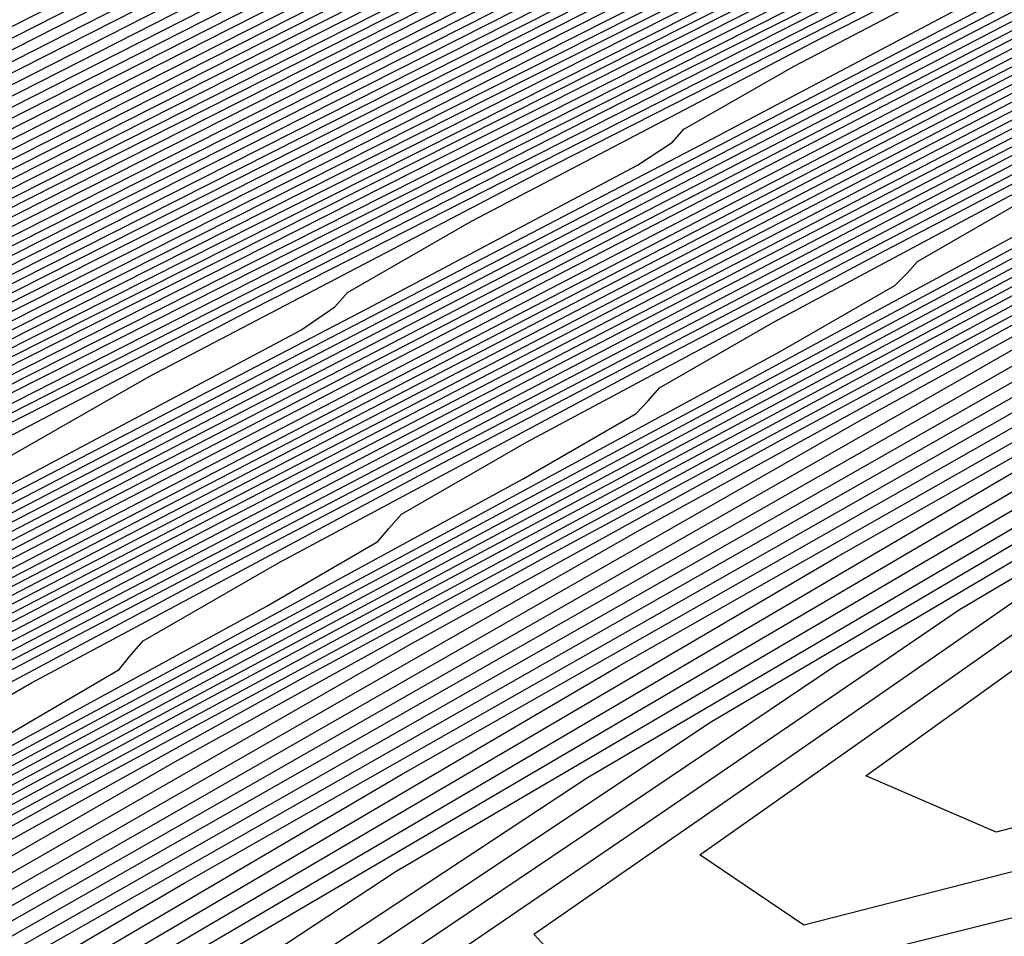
# Model space of a CAD drawing. Extents: x 3249832 to 3255657, y 13789405 to 13793316.
# Tile 151 of 256: x 3255351.26 to 3255354.12, y 13790176 to 13790178.66. Entities that reach past the tile are written whole.
import ezdxf

# ---------------------------------------------------------------- set-up
doc = ezdxf.new("R2010")
doc.units = 0
doc.header["$LTSCALE"] = 100
doc.header["$MEASUREMENT"] = 0
for name, color, linetype in [('GRATIO_CON', 10, 'CONTINUOUS'), ('GRATIO_ICON', 7, 'CONTINUOUS'), ('TARGETS_EAST', 7, 'CONTINUOUS')]:
    doc.layers.add(name, color=color, linetype=linetype)

# ---------------------------------------------------------------- blocks, each defined once
blk = doc.blocks.new('Gratio_032316_contours')
at = {"layer": 'GRATIO_CON', "color": 5, "linetype": 'Continuous', "flags": 128}
for points in [[(3255304.6498, 13790154.2392), (3255306.7761, 13790155.3698), (3255308.584, 13790156.3271), (3255309.5708, 13790156.8727), (3255309.8919, 13790157.1), (3255309.8675, 13790157.1856), (3255309.8108, 13790157.2936), (3255310.0062, 13790157.5388), (3255310.7314, 13790158.024), (3255312.2609, 13790158.8603), (3255314.8578, 13790160.1936), (3255318.7824, 13790162.1781), (3255324.1733, 13790164.9035), (3255330.6837, 13790168.2), (3255337.845, 13790171.8333), (3255345.1161, 13790175.5303), (3255351.6642, 13790178.8644), (3255356.5838, 13790181.3706), (3255359.2611, 13790182.7331), (3255360.249, 13790183.2335), (3255360.3922, 13790183.303)], [(3255305.4924, 13790154.6505), (3255307.6735, 13790155.8091), (3255309.528, 13790156.7902), (3255310.5412, 13790157.3489), (3255310.8729, 13790157.5805), (3255310.8514, 13790157.6657), (3255310.7976, 13790157.7725), (3255311.0026, 13790158.0197), (3255311.75, 13790158.5138), (3255313.3206, 13790159.3695), (3255315.9847, 13790160.736), (3255320.0096, 13790162.7712), (3255325.5243, 13790165.559), (3255332.1026, 13790168.8897), (3255339.18, 13790172.4797), (3255346.1591, 13790176.0276), (3255352.3124, 13790179.1603), (3255356.88, 13790181.4868), (3255359.3589, 13790182.7478), (3255360.2739, 13790183.2107), (3255360.4069, 13790183.2745)], [(3255304.4639, 13790154.0323), (3255306.3351, 13790155.0619), (3255308.5709, 13790156.2484), (3255310.4719, 13790157.2533), (3255311.5116, 13790157.825), (3255311.8539, 13790158.061), (3255311.8353, 13790158.1457), (3255311.7845, 13790158.2514), (3255311.9991, 13790158.5007), (3255312.7686, 13790159.0035), (3255314.3803, 13790159.8786), (3255317.1115, 13790161.2785), (3255321.2369, 13790163.3643), (3255326.8753, 13790166.2146), (3255333.5216, 13790169.5794), (3255340.515, 13790173.1261), (3255347.202, 13790176.5249), (3255352.9606, 13790179.4562), (3255357.1762, 13790181.6031), (3255359.4566, 13790182.7626), (3255360.2988, 13790183.1878), (3255360.4217, 13790183.246)], [(3255305.2597, 13790154.4202), (3255307.1777, 13790155.4733), (3255309.4682, 13790156.6878), (3255311.4159, 13790157.7164), (3255312.4821, 13790158.3012), (3255312.8349, 13790158.5414), (3255312.8192, 13790158.6258), (3255312.7714, 13790158.7304), (3255312.9955, 13790158.9816), (3255313.7872, 13790159.4933), (3255315.4401, 13790160.3878), (3255318.2384, 13790161.821), (3255322.4642, 13790163.9574), (3255328.2262, 13790166.8702), (3255334.9406, 13790170.2691), (3255341.8499, 13790173.7725), (3255348.245, 13790177.0222), (3255353.6088, 13790179.7521), (3255357.4723, 13790181.7195), (3255359.5541, 13790182.7777), (3255360.3231, 13790183.1656), (3255360.4356, 13790183.2183)], [(3255324.9187, 13790165.1436), (3255330.9282, 13790168.1814), (3255337.7785, 13790171.6484), (3255344.5198, 13790175.0653), (3255350.3309, 13790178.0168), (3255354.905, 13790180.3441), (3255358.064, 13790181.9526), (3255359.7482, 13790182.8087), (3255360.3702, 13790183.1225), (3255360.4613, 13790183.1651)], [(3255326.1459, 13790165.7367), (3255332.2792, 13790168.837), (3255339.1975, 13790172.3381), (3255345.8548, 13790175.7117), (3255351.3738, 13790178.5141), (3255355.5531, 13790180.6401), (3255358.3599, 13790182.0692), (3255359.8452, 13790182.8242), (3255360.3938, 13790183.1009), (3255360.4741, 13790183.1386)], [(3255327.3732, 13790166.3298), (3255333.6301, 13790169.4926), (3255340.6165, 13790173.0278), (3255347.1898, 13790176.3582), (3255352.4168, 13790179.0114), (3255356.2011, 13790180.9361), (3255358.6557, 13790182.1858), (3255359.9422, 13790182.8397), (3255360.4174, 13790183.0794), (3255360.487, 13790183.112)], [(3255323.8726, 13790164.5335), (3255328.6004, 13790166.9229), (3255334.9811, 13790170.1481), (3255342.0354, 13790173.7175), (3255348.5247, 13790177.0046), (3255353.4597, 13790179.5087), (3255356.8492, 13790181.2321), (3255358.9516, 13790182.3023), (3255360.0392, 13790182.8552), (3255360.441, 13790183.0579), (3255360.4998, 13790183.0854)], [(3255326.1263, 13790165.6184), (3255331.0549, 13790168.1091), (3255337.683, 13790171.4593), (3255344.8734, 13790175.0969), (3255351.1947, 13790178.2974), (3255355.5456, 13790180.5034), (3255358.1454, 13790181.824), (3255359.5433, 13790182.5355), (3255360.2333, 13790182.8862), (3255360.4882, 13790183.0148), (3255360.5255, 13790183.0322)], [(3255327.2532, 13790166.1609), (3255332.2822, 13790168.7022), (3255339.034, 13790172.1149), (3255346.2924, 13790175.7865), (3255352.5296, 13790178.9438), (3255356.5886, 13790181.0007), (3255358.7935, 13790182.12), (3255359.8392, 13790182.6521), (3255360.3303, 13790182.9017), (3255360.5117, 13790182.9932), (3255360.5383, 13790183.0057)], [(3255324.9777, 13790164.9701), (3255328.38, 13790166.7034), (3255333.5094, 13790169.2953), (3255340.385, 13790172.7705), (3255347.7113, 13790176.4762), (3255353.8646, 13790179.5902), (3255357.6315, 13790181.498), (3255359.4416, 13790182.416), (3255360.1351, 13790182.7686), (3255360.4274, 13790182.9172), (3255360.5353, 13790182.9717), (3255360.5511, 13790182.9791)], [(3255326.0375, 13790165.4792), (3255329.5069, 13790167.2459), (3255334.7367, 13790169.8884), (3255341.7359, 13790173.4261), (3255349.1303, 13790177.1659), (3255355.1996, 13790180.2366), (3255358.6796, 13790181.9976), (3255360.1293, 13790182.7318), (3255360.564, 13790182.9525)], [(3255326.0107, 13790165.3703), (3255328.1409, 13790166.4894), (3255331.6324, 13790168.2661), (3255336.7586, 13790170.8557), (3255343.4765, 13790174.2509), (3255350.4781, 13790177.7917), (3255356.1387, 13790180.655), (3255359.2695, 13790182.2383), (3255360.4233, 13790182.8212), (3255360.5887, 13790182.904)], [(3255327.0294, 13790165.8601), (3255329.1902, 13790166.9933), (3255332.6755, 13790168.7662), (3255337.7031, 13790171.3058), (3255344.1992, 13790174.5887), (3255350.9231, 13790177.9889), (3255356.3425, 13790180.7299), (3255359.338, 13790182.2444), (3255360.4422, 13790182.8017), (3255360.6009, 13790182.8804)], [(3255328.048, 13790166.3498), (3255330.2394, 13790167.4971), (3255333.7186, 13790169.2663), (3255338.6476, 13790171.7559), (3255344.9218, 13790174.9264), (3255351.3681, 13790178.1861), (3255356.5462, 13790180.8048), (3255359.4065, 13790182.2504), (3255360.4612, 13790182.7821), (3255360.6131, 13790182.8568)], [(3255327.9419, 13790166.1953), (3255329.0666, 13790166.8396), (3255331.2887, 13790168.001), (3255334.7616, 13790169.7664), (3255339.5921, 13790172.2059), (3255345.6445, 13790175.2642), (3255351.8131, 13790178.3832), (3255356.7499, 13790180.8797), (3255359.475, 13790182.2565), (3255360.4801, 13790182.7626), (3255360.6253, 13790182.8333)], [(3255327.4629, 13790165.5889), (3255328.9795, 13790166.3959), (3255329.5121, 13790166.7094), (3255329.545, 13790166.7868), (3255329.5482, 13790166.8724), (3255329.9348, 13790167.1571), (3255331.1039, 13790167.8191), (3255333.3872, 13790169.0087), (3255336.8478, 13790170.7666), (3255341.4811, 13790173.106), (3255347.0898, 13790175.9396), (3255352.7031, 13790178.7776), (3255357.1574, 13790181.0295), (3255359.612, 13790182.2686), (3255360.518, 13790182.7235), (3255360.6498, 13790182.7862)], [(3255325.6209, 13790164.5955), (3255328.4069, 13790166.0519), (3255329.9499, 13790166.872), (3255330.4931, 13790167.1899), (3255330.5289, 13790167.2669), (3255330.5351, 13790167.3513), (3255330.9312, 13790167.6381), (3255332.1225, 13790168.3088), (3255334.4365, 13790169.5125), (3255337.8909, 13790171.2667), (3255342.4257, 13790173.5561), (3255347.8124, 13790176.2774), (3255353.1481, 13790178.9747), (3255357.3612, 13790181.1043), (3255359.6805, 13790182.2747), (3255360.5369, 13790182.7039), (3255360.662, 13790182.7626)], [(3255326.5182, 13790165.0348), (3255329.3508, 13790166.515), (3255330.9203, 13790167.3482), (3255331.4742, 13790167.6703), (3255331.5128, 13790167.747), (3255331.5219, 13790167.8302), (3255331.9277, 13790168.119), (3255333.1411, 13790168.7986), (3255335.4858, 13790170.0164), (3255338.9339, 13790171.7668), (3255343.3702, 13790174.0061), (3255348.535, 13790176.6151), (3255353.5931, 13790179.1719), (3255357.5649, 13790181.1792), (3255359.749, 13790182.2808), (3255360.5559, 13790182.6844), (3255360.6742, 13790182.739)], [(3255327.4156, 13790165.4741), (3255330.2948, 13790166.9781), (3255331.8908, 13790167.8244), (3255332.4552, 13790168.1508), (3255332.4967, 13790168.227), (3255332.5088, 13790168.3092), (3255332.9241, 13790168.5999), (3255334.1598, 13790169.2884), (3255336.535, 13790170.5202), (3255339.977, 13790172.2669), (3255344.3147, 13790174.4562), (3255349.2577, 13790176.9528), (3255354.0381, 13790179.3691), (3255357.7686, 13790181.2541), (3255359.8175, 13790182.2868), (3255360.5748, 13790182.6648), (3255360.6864, 13790182.7155)], [(3255325.7164, 13790164.5233), (3255329.2103, 13790166.3527), (3255332.1826, 13790167.9043), (3255333.8317, 13790168.7767), (3255334.4172, 13790169.1117), (3255334.4644, 13790169.1871), (3255334.4825, 13790169.2671), (3255334.9169, 13790169.5617), (3255336.197, 13790170.2679), (3255338.6336, 13790171.5279), (3255342.0632, 13790173.2671), (3255346.2037, 13790175.3563), (3255350.703, 13790177.6283), (3255354.9281, 13790179.7634), (3255358.1761, 13790181.4039), (3255359.9544, 13790182.299), (3255360.6126, 13790182.6258), (3255360.7107, 13790182.6685)], [(3255326.559, 13790164.9347), (3255330.1077, 13790166.792), (3255333.1266, 13790168.3674), (3255334.8021, 13790169.2528), (3255335.3982, 13790169.5922), (3255335.4483, 13790169.6672), (3255335.4694, 13790169.746), (3255335.9134, 13790170.0426), (3255337.2156, 13790170.7576), (3255339.6828, 13790172.0318), (3255343.1062, 13790173.7672), (3255347.1482, 13790175.8064), (3255351.4256, 13790177.9661), (3255355.373, 13790179.9607), (3255358.3795, 13790181.4792), (3255360.022, 13790182.306), (3255360.6299, 13790182.6078), (3255360.7206, 13790182.6473)], [(3255327.4017, 13790165.3461), (3255331.0051, 13790167.2313), (3255334.0705, 13790168.8305), (3255335.7725, 13790169.729), (3255336.3792, 13790170.0727), (3255336.4322, 13790170.1473), (3255336.4563, 13790170.2249), (3255336.9098, 13790170.5235), (3255338.2343, 13790171.2474), (3255340.7321, 13790172.5356), (3255344.1493, 13790174.2673), (3255348.0927, 13790176.2564), (3255352.1482, 13790178.3038), (3255355.8179, 13790180.158), (3255358.5828, 13790181.5545), (3255360.0896, 13790182.3129), (3255360.6473, 13790182.5898), (3255360.7304, 13790182.626)], [(3255325.1551, 13790164.1169), (3255328.2444, 13790165.7574), (3255331.9024, 13790167.6707), (3255335.0145, 13790169.2935), (3255336.743, 13790170.2051), (3255337.3602, 13790170.5531), (3255337.416, 13790170.6273), (3255337.4432, 13790170.7039), (3255337.9062, 13790171.0045), (3255339.2529, 13790171.7371), (3255341.7814, 13790173.0395), (3255345.1924, 13790174.7674), (3255349.0372, 13790176.7065), (3255352.8709, 13790178.6416), (3255356.2628, 13790180.3553), (3255358.7862, 13790181.6297), (3255360.1572, 13790182.3198), (3255360.6647, 13790182.5718), (3255360.7403, 13790182.6047)], [(3255326.7468, 13790164.8927), (3255329.9297, 13790166.5802), (3255333.6972, 13790168.5493), (3255336.9024, 13790170.2197), (3255338.6838, 13790171.1575), (3255339.3222, 13790171.5141), (3255339.3838, 13790171.5874), (3255339.4169, 13790171.6618), (3255339.8991, 13790171.9663), (3255341.2901, 13790172.7166), (3255343.8799, 13790174.0472), (3255347.2785, 13790175.7677), (3255350.9262, 13790177.6066), (3255354.3161, 13790179.3171), (3255357.1526, 13790180.7499), (3255359.1929, 13790181.7803), (3255360.2924, 13790182.3337), (3255360.6994, 13790182.5358), (3255360.76, 13790182.5622)], [(3255327.5426, 13790165.2805), (3255330.7723, 13790166.9915), (3255334.5946, 13790168.9886), (3255337.8463, 13790170.6828), (3255339.6543, 13790171.6336), (3255340.3033, 13790171.9945), (3255340.3677, 13790172.0675), (3255340.4038, 13790172.1407), (3255340.8955, 13790172.4472), (3255342.3088, 13790173.2064), (3255344.9292, 13790174.551), (3255348.3216, 13790176.2678), (3255351.8708, 13790178.0567), (3255355.0387, 13790179.6548), (3255357.5975, 13790180.9471), (3255359.3962, 13790181.8556), (3255360.36, 13790182.3407), (3255360.7167, 13790182.5178), (3255360.7699, 13790182.5409)], [(3255326.545, 13790164.6734), (3255328.3384, 13790165.6684), (3255331.615, 13790167.4029), (3255335.4919, 13790169.4279), (3255338.7903, 13790171.1459), (3255340.6247, 13790172.1098), (3255341.2843, 13790172.475), (3255341.3515, 13790172.5476), (3255341.3906, 13790172.6196), (3255341.8919, 13790172.9281), (3255343.3274, 13790173.6961), (3255345.9784, 13790175.0549), (3255349.3647, 13790176.7679), (3255352.8153, 13790178.5067), (3255355.7614, 13790179.9926), (3255358.0423, 13790181.1444), (3255359.5996, 13790181.9308), (3255360.4276, 13790182.3476), (3255360.7341, 13790182.4998), (3255360.7798, 13790182.5197)], [(3255327.3139, 13790165.0487), (3255329.1342, 13790166.0563), (3255332.4577, 13790167.8143), (3255336.3893, 13790169.8672), (3255339.7342, 13790171.609), (3255341.5951, 13790172.5859), (3255342.2653, 13790172.9555), (3255342.3354, 13790173.0276), (3255342.3775, 13790173.0986), (3255342.8884, 13790173.409), (3255344.346, 13790174.1859), (3255347.0277, 13790175.5587), (3255350.4078, 13790177.268), (3255353.7598, 13790178.9568), (3255356.484, 13790180.3303), (3255358.4872, 13790181.3417), (3255359.8029, 13790182.0061), (3255360.4952, 13790182.3546), (3255360.7515, 13790182.4818), (3255360.7897, 13790182.4984)], [(3255328.008, 13790165.0603), (3255328.1987, 13790165.2233), (3255328.1737, 13790165.2856), (3255328.2076, 13790165.3863), (3255328.8515, 13790165.7993), (3255330.7258, 13790166.832), (3255334.143, 13790168.637), (3255338.184, 13790170.7459), (3255341.6221, 13790172.5351), (3255343.536, 13790173.5383), (3255344.2273, 13790173.9164), (3255344.3032, 13790173.9878), (3255344.3513, 13790174.0565), (3255344.8812, 13790174.3709), (3255346.3833, 13790175.1654), (3255349.1262, 13790176.5664), (3255352.4939, 13790178.2682), (3255355.6488, 13790179.8569), (3255357.9293, 13790181.0058), (3255359.377, 13790181.7363), (3255360.2096, 13790182.1567), (3255360.6304, 13790182.3685), (3255360.7862, 13790182.4458), (3255360.8094, 13790182.4559)], [(3255342.566, 13790172.9982), (3255344.5064, 13790174.0144), (3255345.2083, 13790174.3969), (3255345.287, 13790174.4678), (3255345.3381, 13790174.5354), (3255345.8777, 13790174.8518), (3255347.4019, 13790175.6552), (3255350.1755, 13790177.0703), (3255353.537, 13790178.7683), (3255356.5933, 13790180.307), (3255358.6519, 13790181.3436), (3255359.8219, 13790181.9336), (3255360.413, 13790182.2319), (3255360.698, 13790182.3754), (3255360.8035, 13790182.4278), (3255360.8193, 13790182.4346)], [(3255339.9788, 13790171.6245), (3255343.51, 13790173.4613), (3255345.4769, 13790174.4906), (3255346.1893, 13790174.8774), (3255346.2709, 13790174.9479), (3255346.325, 13790175.0143), (3255346.8741, 13790175.3327), (3255348.4205, 13790176.1449), (3255351.2248, 13790177.5741), (3255354.5801, 13790179.2684), (3255357.5378, 13790180.757), (3255359.3745, 13790181.6813), (3255360.2668, 13790182.1308), (3255360.6163, 13790182.3072), (3255360.7656, 13790182.3824), (3255360.8209, 13790182.4098), (3255360.8291, 13790182.4134)], [(3255327.0429, 13790164.3788), (3255328.4351, 13790165.1423), (3255329.6154, 13790165.7945), (3255330.2548, 13790166.1754), (3255330.4581, 13790166.341), (3255330.4385, 13790166.401), (3255330.4811, 13790166.5005), (3255331.1581, 13790166.9251), (3255333.1133, 13790167.9956), (3255336.671, 13790169.8711), (3255340.8761, 13790172.0638), (3255344.4539, 13790173.9244), (3255346.4473, 13790174.9667), (3255347.1703, 13790175.3578), (3255347.2548, 13790175.4279), (3255347.3126, 13790175.4936), (3255347.8762, 13790175.8165), (3255349.4584, 13790176.6444), (3255352.4013, 13790178.142), (3255356.365, 13790180.1416), (3255360.839, 13790182.3921)], [(3255327.2557, 13790164.4039), (3255328.454, 13790165.0801), (3255329.8829, 13790165.8622), (3255331.0947, 13790166.53), (3255331.7527, 13790166.9189), (3255331.9644, 13790167.0861), (3255331.9484, 13790167.1446), (3255331.9968, 13790167.2433), (3255332.6957, 13790167.6757), (3255334.7049, 13790168.7714), (3255338.3563, 13790170.6938), (3255342.6709, 13790172.9425), (3255346.3418, 13790174.8506), (3255348.3882, 13790175.9191), (3255349.1324, 13790176.3188), (3255349.2225, 13790176.3881), (3255349.272, 13790176.4443), (3255349.7548, 13790176.7209), (3255351.11, 13790177.43), (3255353.6307, 13790178.7127), (3255357.0257, 13790180.4253), (3255360.8578, 13790182.3529)], [(3255327.9454, 13790164.7468), (3255329.1596, 13790165.4307), (3255330.6069, 13790166.2222), (3255331.8343, 13790166.8978), (3255332.5016, 13790167.2906), (3255332.7175, 13790167.4586), (3255332.7033, 13790167.5163), (3255332.7546, 13790167.6147), (3255333.4646, 13790168.051), (3255335.5008, 13790169.1593), (3255339.199, 13790171.1052), (3255343.5682, 13790173.3818), (3255347.2858, 13790175.3137), (3255349.3586, 13790176.3952), (3255350.1134, 13790176.7992), (3255350.2064, 13790176.8681), (3255350.2518, 13790176.9197), (3255350.6941, 13790177.1731), (3255351.9358, 13790177.8228), (3255354.2454, 13790178.9981), (3255357.356, 13790180.5673), (3255360.8672, 13790182.3334)], [(3255327.927, 13790164.6474), (3255328.6351, 13790165.0898), (3255329.8652, 13790165.7814), (3255331.3308, 13790166.5821), (3255332.574, 13790167.2656), (3255333.2505, 13790167.6623), (3255333.4707, 13790167.8312), (3255333.4583, 13790167.8881), (3255333.5125, 13790167.9861), (3255334.2334, 13790168.4263), (3255336.2966, 13790169.5471), (3255340.0417, 13790171.5166), (3255344.4656, 13790173.8211), (3255348.2297, 13790175.7768), (3255350.3291, 13790176.8714), (3255351.0944, 13790177.2797), (3255351.1903, 13790177.3482), (3255351.2315, 13790177.395), (3255351.6334, 13790177.6252), (3255352.7616, 13790178.2156), (3255354.86, 13790179.2834), (3255357.6864, 13790180.7092), (3255360.8766, 13790182.3139)], [(3255328.0123, 13790164.5847), (3255328.6065, 13790164.9862), (3255329.3248, 13790165.4327), (3255330.5708, 13790166.1321), (3255332.0547, 13790166.9421), (3255333.3136, 13790167.6333), (3255333.9995, 13790168.034), (3255334.2238, 13790168.2038), (3255334.2132, 13790168.2599), (3255334.2703, 13790168.3575), (3255335.0023, 13790168.8016), (3255337.0924, 13790169.935), (3255340.8843, 13790171.9279), (3255345.363, 13790174.2604), (3255349.1736, 13790176.2398), (3255351.2995, 13790177.3475), (3255352.0754, 13790177.7602), (3255352.1742, 13790177.8282), (3255352.2112, 13790177.8704), (3255352.5727, 13790178.0774), (3255353.5874, 13790178.6084), (3255355.4747, 13790179.5688), (3255358.0167, 13790180.8511), (3255360.886, 13790182.2944)], [(3255342.5696, 13790172.7507), (3255347.1577, 13790175.139), (3255351.0615, 13790177.166), (3255353.2404, 13790178.2999), (3255354.0374, 13790178.7211), (3255354.1419, 13790178.7884), (3255354.1707, 13790178.8211), (3255354.4513, 13790178.9818), (3255355.239, 13790179.394), (3255356.7041, 13790180.1395), (3255358.6774, 13790181.135), (3255360.9048, 13790182.2554)], [(3255339.4798, 13790171.0986), (3255343.4123, 13790173.162), (3255348.0551, 13790175.5784), (3255352.0055, 13790177.6291), (3255354.2108, 13790178.776), (3255355.0184, 13790179.2016), (3255355.1258, 13790179.2684), (3255355.1504, 13790179.2964), (3255355.3906, 13790179.434), (3255356.0648, 13790179.7868), (3255357.3188, 13790180.4249), (3255359.0077, 13790181.2769), (3255360.9142, 13790182.2359)], [(3255340.2757, 13790171.4865), (3255344.255, 13790173.5734), (3255348.9525, 13790176.0177), (3255352.9494, 13790178.0922), (3255355.1812, 13790179.2522), (3255355.9994, 13790179.682), (3255356.1097, 13790179.7485), (3255356.1301, 13790179.7718), (3255356.3299, 13790179.8862), (3255356.8906, 13790180.1796), (3255357.9335, 13790180.7103), (3255359.3381, 13790181.4189), (3255360.9236, 13790182.2164)], [(3255341.0715, 13790171.8743), (3255345.0976, 13790173.9848), (3255349.8498, 13790176.457), (3255353.8934, 13790178.5553), (3255356.1517, 13790179.7283), (3255356.9805, 13790180.1625), (3255357.0935, 13790180.2286), (3255357.1099, 13790180.2471), (3255357.2692, 13790180.3384), (3255357.7164, 13790180.5724), (3255358.5481, 13790180.9957), (3255359.6684, 13790181.5608), (3255360.933, 13790182.1969)], [(3255342.6631, 13790172.6501), (3255346.783, 13790174.8075), (3255351.6446, 13790177.3356), (3255355.7813, 13790179.4814), (3255358.0925, 13790180.6806), (3255358.9425, 13790181.1234), (3255359.0613, 13790181.1887), (3255359.0693, 13790181.1978), (3255359.1478, 13790181.2428), (3255359.368, 13790181.358), (3255359.7775, 13790181.5664), (3255360.3291, 13790181.8447), (3255360.9518, 13790182.1578)], [(3255327.9868, 13790164.084), (3255330.1955, 13790165.3887), (3255332.2162, 13790166.5626), (3255333.3759, 13790167.2672), (3255334.0421, 13790167.6961), (3255334.8423, 13790168.1762), (3255336.2154, 13790168.9373), (3255337.8461, 13790169.8218), (3255339.2308, 13790170.5755), (3255339.9909, 13790171.0078), (3255340.249, 13790171.1843), (3255340.2527, 13790171.2342), (3255340.333, 13790171.3286), (3255341.153, 13790171.8039), (3255343.4589, 13790173.038), (3255347.6256, 13790175.2189), (3255352.5416, 13790177.7753), (3255356.724, 13790179.9457), (3255359.0661, 13790181.1622), (3255359.965, 13790181.6307), (3255360.1942, 13790181.7506), (3255360.3923, 13790181.8517), (3255360.6595, 13790181.9866), (3255360.9612, 13790182.1383)], [(3255327.1164, 13790163.4118), (3255328.596, 13790164.3865), (3255330.829, 13790165.7053), (3255332.8725, 13790166.8913), (3255334.0464, 13790167.6025), (3255334.7216, 13790168.0349), (3255335.532, 13790168.5191), (3255336.9209, 13790169.2879), (3255338.5701, 13790170.1818), (3255339.9705, 13790170.9433), (3255340.7399, 13790171.3795), (3255341.0021, 13790171.5568), (3255341.0077, 13790171.606), (3255341.0905, 13790171.6998), (3255341.9189, 13790172.1777), (3255344.245, 13790173.4208), (3255348.5705, 13790175.6832), (3255354.3956, 13790178.7099), (3255360.9706, 13790182.1188)], [(3255327.7096, 13790163.7038), (3255329.2052, 13790164.689), (3255331.4625, 13790166.0218), (3255333.5289, 13790167.22), (3255334.7168, 13790167.9378), (3255335.4011, 13790168.3736), (3255336.2217, 13790168.8621), (3255337.6265, 13790169.6386), (3255339.294, 13790170.5418), (3255340.7101, 13790171.311), (3255341.4888, 13790171.7513), (3255341.7553, 13790171.9294), (3255341.7626, 13790171.9778), (3255341.8423, 13790172.0681), (3255342.6399, 13790172.5281), (3255344.8793, 13790173.7249), (3255349.0434, 13790175.903), (3255354.6513, 13790178.8169), (3255360.9811, 13790182.0986)], [(3255342.9867, 13790172.4947), (3255343.2616, 13790172.6745), (3255343.2725, 13790172.7214), (3255343.346, 13790172.8047), (3255344.0818, 13790173.2291), (3255346.1477, 13790174.3332), (3255349.9891, 13790176.3425), (3255355.1626, 13790179.0307), (3255361.002, 13790182.0583)], [(3255342.9291, 13790172.4143), (3255343.7356, 13790172.8664), (3255344.0147, 13790173.0471), (3255344.0274, 13790173.0932), (3255344.0979, 13790173.173), (3255344.8028, 13790173.5796), (3255346.7819, 13790174.6373), (3255350.462, 13790176.5623), (3255355.4182, 13790179.1377), (3255361.0124, 13790182.0382)], [(3255342.1897, 13790171.9816), (3255343.6687, 13790172.7821), (3255344.4845, 13790173.2382), (3255344.7678, 13790173.4196), (3255344.7823, 13790173.465), (3255344.8497, 13790173.5413), (3255345.5237, 13790173.9301), (3255347.4161, 13790174.9415), (3255350.9349, 13790176.7821), (3255355.6739, 13790179.2446), (3255361.0229, 13790182.018)], [(3255342.9136, 13790172.3416), (3255344.4084, 13790173.1499), (3255345.2335, 13790173.6099), (3255345.521, 13790173.7922), (3255345.5373, 13790173.8368), (3255345.6016, 13790173.9096), (3255346.2447, 13790174.2805), (3255348.0503, 13790175.2456), (3255351.4078, 13790177.0019), (3255355.9295, 13790179.3516), (3255361.0333, 13790181.9979)], [(3255342.5656, 13790172.0932), (3255344.3615, 13790173.0615), (3255345.8877, 13790173.8854), (3255346.7313, 13790174.3533), (3255347.0273, 13790174.5373), (3255347.0472, 13790174.5803), (3255347.1053, 13790174.6462), (3255347.6866, 13790174.9815), (3255349.3187, 13790175.8538), (3255352.3536, 13790177.4415), (3255356.4408, 13790179.5654), (3255361.0542, 13790181.9576)], [(3255341.7392, 13790171.6056), (3255343.2711, 13790172.4438), (3255345.0854, 13790173.4215), (3255346.6273, 13790174.2532), (3255347.4803, 13790174.725), (3255347.7804, 13790174.9099), (3255347.8021, 13790174.9521), (3255347.8571, 13790175.0144), (3255348.4075, 13790175.332), (3255349.9529, 13790176.158), (3255352.8265, 13790177.6612), (3255356.6965, 13790179.6724), (3255361.0647, 13790181.9374)], [(3255342.4289, 13790171.9485), (3255343.9767, 13790172.7945), (3255345.8093, 13790173.7815), (3255347.367, 13790174.621), (3255348.2292, 13790175.0968), (3255348.5336, 13790175.2824), (3255348.557, 13790175.3239), (3255348.6089, 13790175.3827), (3255349.1283, 13790175.6823), (3255350.5864, 13790176.4615), (3255353.2201, 13790177.8395), (3255356.3275, 13790179.4548), (3255358.9718, 13790180.8261), (3255360.4504, 13790181.5928), (3255360.996, 13790181.8759), (3255361.0751, 13790181.9173)], [(3255342.1957, 13790171.7611), (3255343.1186, 13790172.2914), (3255344.6823, 13790173.1451), (3255346.5333, 13790174.1414), (3255348.1066, 13790174.9887), (3255348.9781, 13790175.4685), (3255349.2867, 13790175.655), (3255349.312, 13790175.6957), (3255349.3608, 13790175.751), (3255349.8492, 13790176.0327), (3255351.2206, 13790176.7656), (3255353.6975, 13790178.0615), (3255356.6199, 13790179.5807), (3255359.1069, 13790180.8705), (3255360.4977, 13790181.5916), (3255361.011, 13790181.8581), (3255361.0856, 13790181.8971)], [(3255342.7623, 13790171.9616), (3255343.5546, 13790172.4386), (3255344.498, 13790172.9773), (3255346.0934, 13790173.8464), (3255347.9811, 13790174.8614), (3255349.5859, 13790175.7243), (3255350.476, 13790176.2119), (3255350.793, 13790176.4001), (3255350.8219, 13790176.4393), (3255350.8645, 13790176.4876), (3255351.2911, 13790176.7337), (3255352.4889, 13790177.3738), (3255354.6523, 13790178.5056), (3255357.2048, 13790179.8326), (3255359.3771, 13790180.9592), (3255360.5921, 13790181.5893), (3255361.0409, 13790181.8223), (3255361.1064, 13790181.8569)], [(3255342.0615, 13790171.4932), (3255343.4328, 13790172.2969), (3255344.234, 13790172.7773), (3255345.1877, 13790173.3202), (3255346.799, 13790174.1971), (3255348.7051, 13790175.2213), (3255350.3255, 13790176.092), (3255351.2249, 13790176.5837), (3255351.5462, 13790176.7727), (3255351.5768, 13790176.8111), (3255351.6163, 13790176.8559), (3255352.012, 13790177.0841), (3255353.123, 13790177.6778), (3255355.1296, 13790178.7277), (3255357.4972, 13790179.9585), (3255359.5122, 13790181.0035), (3255360.6392, 13790181.588), (3255361.0555, 13790181.8042), (3255361.1164, 13790181.8363)], [(3255342.7178, 13790171.8219), (3255344.1033, 13790172.6323), (3255344.9135, 13790173.1161), (3255345.8773, 13790173.6632), (3255347.5046, 13790174.5477), (3255349.429, 13790175.5813), (3255351.0652, 13790176.4598), (3255351.9739, 13790176.9554), (3255352.2993, 13790177.1452), (3255352.3317, 13790177.1829), (3255352.3682, 13790177.2242), (3255352.733, 13790177.4346), (3255353.7571, 13790177.9819), (3255355.607, 13790178.9498), (3255357.7896, 13790180.0844), (3255359.6472, 13790181.0478), (3255360.6861, 13790181.5866), (3255361.0699, 13790181.7859), (3255361.126, 13790181.8155)], [(3255340.9654, 13790170.7694), (3255343.3742, 13790172.1506), (3255344.7737, 13790172.9676), (3255345.5929, 13790173.4548), (3255346.567, 13790174.0061), (3255348.2102, 13790174.8984), (3255350.1529, 13790175.9413), (3255351.8048, 13790176.8276), (3255352.7228, 13790177.3271), (3255353.0524, 13790177.5178), (3255353.0867, 13790177.5547), (3255353.12, 13790177.5925), (3255353.4539, 13790177.785), (3255354.3913, 13790178.286), (3255356.0844, 13790179.1718), (3255358.082, 13790180.2103), (3255359.7821, 13790181.092), (3255360.7331, 13790181.5852), (3255361.0843, 13790181.7676), (3255361.1357, 13790181.7947)], [(3255342.2324, 13790171.4025), (3255344.6869, 13790172.808), (3255346.1146, 13790173.6382), (3255346.9519, 13790174.1323), (3255347.9464, 13790174.692), (3255349.6213, 13790175.5997), (3255351.6008, 13790176.6612), (3255353.2841, 13790177.5631), (3255354.2207, 13790178.0705), (3255354.5587, 13790178.2629), (3255354.5965, 13790178.2982), (3255354.6238, 13790178.3291), (3255354.8959, 13790178.4861), (3255355.6601, 13790178.8946), (3255357.0812, 13790179.6381), (3255358.9949, 13790180.6328), (3255361.155, 13790181.7531)], [(3255342.8659, 13790171.719), (3255345.3433, 13790173.1367), (3255346.7851, 13790173.9735), (3255347.6313, 13790174.4711), (3255348.6361, 13790175.0349), (3255350.3269, 13790175.9503), (3255352.3247, 13790177.0212), (3255354.0238, 13790177.9309), (3255354.9696, 13790178.4423), (3255355.3119, 13790178.6355), (3255355.3515, 13790178.67), (3255355.3756, 13790178.6974), (3255355.6169, 13790178.8365), (3255356.2942, 13790179.1986), (3255357.5538, 13790179.8576), (3255359.25, 13790180.7393), (3255361.1647, 13790181.7323)], [(3255340.7792, 13790170.4368), (3255343.4994, 13790172.0355), (3255345.9996, 13790173.4654), (3255347.4555, 13790174.3088), (3255348.3108, 13790174.8098), (3255349.3258, 13790175.3778), (3255351.0325, 13790176.301), (3255353.0486, 13790177.3811), (3255354.7634, 13790178.2987), (3255355.7185, 13790178.814), (3255356.065, 13790179.008), (3255356.1064, 13790179.0418), (3255356.1274, 13790179.0656), (3255356.3378, 13790179.187), (3255356.9283, 13790179.5027), (3255358.0264, 13790180.0772), (3255359.5052, 13790180.8458), (3255361.1743, 13790181.7115)], [(3255341.3883, 13790170.7393), (3255344.133, 13790172.352), (3255346.656, 13790173.7941), (3255348.126, 13790174.6442), (3255348.9902, 13790175.1485), (3255350.0155, 13790175.7208), (3255351.7381, 13790176.6517), (3255353.7725, 13790177.7411), (3255355.5031, 13790178.6664), (3255356.4675, 13790179.1857), (3255356.8182, 13790179.3806), (3255356.8614, 13790179.4136), (3255356.8793, 13790179.4339), (3255357.0587, 13790179.5374), (3255357.5624, 13790179.8067), (3255358.499, 13790180.2967), (3255359.7603, 13790180.9523), (3255361.184, 13790181.6907)], [(3255342.6067, 13790171.3444), (3255345.4, 13790172.985), (3255347.9687, 13790174.4515), (3255349.4669, 13790175.3148), (3255350.3492, 13790175.826), (3255351.3949, 13790176.4067), (3255353.1491, 13790177.353), (3255355.2194, 13790178.4617), (3255356.9789, 13790179.4043), (3255357.9752, 13790179.9435), (3255358.4533, 13790180.2068), (3255358.8326, 13790180.413), (3255359.4448, 13790180.7353), (3255360.2706, 13790181.1652), (3255361.2033, 13790181.649)], [(3255341.3526, 13790170.4208), (3255343.2158, 13790171.6469), (3255346.0335, 13790173.3015), (3255348.625, 13790174.7803), (3255350.1374, 13790175.6501), (3255351.0286, 13790176.1648), (3255352.0846, 13790176.7496), (3255353.8547, 13790177.7037), (3255355.9436, 13790178.8215), (3255357.7195, 13790179.7715), (3255358.7216, 13790180.3114), (3255359.1726, 13790180.558), (3255359.4662, 13790180.7175), (3255359.9172, 13790180.9549), (3255360.5257, 13790181.2718), (3255361.213, 13790181.6282)], [(3255341.9458, 13790170.7129), (3255343.825, 13790171.9494), (3255346.667, 13790173.618), (3255349.2814, 13790175.109), (3255350.8078, 13790175.9854), (3255351.7081, 13790176.5035), (3255352.7742, 13790177.0925), (3255354.5603, 13790178.0543), (3255356.6678, 13790179.1813), (3255358.46, 13790180.1386), (3255359.4679, 13790180.6794), (3255359.8918, 13790180.9093), (3255360.0997, 13790181.0219), (3255360.3896, 13790181.1746), (3255360.7808, 13790181.3783), (3255361.2226, 13790181.6074)], [(3255342.5389, 13790171.0049), (3255344.4341, 13790172.2519), (3255347.3006, 13790173.9346), (3255349.9377, 13790175.4377), (3255351.4783, 13790176.3207), (3255352.3875, 13790176.8423), (3255353.4639, 13790177.4355), (3255355.2659, 13790178.4049), (3255357.392, 13790179.5411), (3255359.2006, 13790180.5058), (3255360.2142, 13790181.0473), (3255360.611, 13790181.2605), (3255360.7332, 13790181.3264), (3255360.8621, 13790181.3943), (3255361.0359, 13790181.4848), (3255361.2323, 13790181.5866)], [(3255362.1186, 13790178.8581), (3255361.2299, 13790178.4432), (3255359.5961, 13790177.6756), (3255357.4073, 13790176.6479), (3255354.9478, 13790175.4975), (3255352.4989, 13790174.3601), (3255350.3302, 13790173.3654), (3255348.7084, 13790172.6414), (3255347.8107, 13790172.2721), (3255347.456, 13790172.1659), (3255347.3737, 13790172.187), (3255347.2967, 13790172.2082), (3255346.9706, 13790172.1359), (3255346.1446, 13790171.8848), (3255344.7739, 13790171.4579), (3255343.6386, 13790171.2113), (3255343.7253, 13790171.589), (3255345.6525, 13790172.8569), (3255348.5676, 13790174.5676), (3255351.2504, 13790176.0951), (3255352.8137, 13790176.9885), (3255353.7025, 13790177.4964), (3255354.6951, 13790178.0424), (3255356.3908, 13790178.9538)], [(3255362.1449, 13790178.8889), (3255361.3363, 13790178.5114), (3255359.8453, 13790177.811), (3255357.8222, 13790176.8614), (3255355.4987, 13790175.775), (3255353.1169, 13790174.6694), (3255350.9628, 13790173.6813), (3255349.3329, 13790172.9526), (3255348.4291, 13790172.5787), (3255348.0731, 13790172.4695), (3255347.992, 13790172.4886), (3255347.916, 13790172.5083), (3255347.5888, 13790172.434), (3255346.757, 13790172.1799), (3255345.3755, 13790171.7491), (3255344.2311, 13790171.5002), (3255344.3185, 13790171.8811), (3255346.2616, 13790173.1595), (3255349.2011, 13790174.8841), (3255351.9068, 13790176.4238), (3255353.4796, 13790177.3213), (3255354.3454, 13790177.8156), (3255355.2612, 13790178.3195), (3255356.8131, 13790179.1536)], [(3255362.1712, 13790178.9197), (3255361.4427, 13790178.5797), (3255360.0945, 13790177.9464), (3255358.2372, 13790177.0748), (3255356.0495, 13790176.0526), (3255353.7349, 13790174.9787), (3255351.5954, 13790173.9973), (3255349.9575, 13790173.2639), (3255349.0475, 13790172.8852), (3255348.6902, 13790172.773), (3255348.6103, 13790172.7903), (3255348.5354, 13790172.8083), (3255348.2069, 13790172.7321), (3255347.3693, 13790172.4751), (3255345.9771, 13790172.0402), (3255344.8235, 13790171.7892), (3255344.9116, 13790172.1731), (3255346.8708, 13790173.462), (3255349.8347, 13790175.2006), (3255352.5631, 13790176.7525), (3255354.1455, 13790177.6542), (3255354.9883, 13790178.1349), (3255355.8274, 13790178.5967), (3255357.2354, 13790179.3535)], [(3255362.1974, 13790178.9506), (3255361.5491, 13790178.6479), (3255360.3437, 13790178.0818), (3255358.6521, 13790177.2883), (3255356.6004, 13790176.3302), (3255354.353, 13790175.288), (3255352.228, 13790174.3132), (3255350.582, 13790173.5751), (3255349.6659, 13790173.1918), (3255349.3074, 13790173.0766), (3255349.2285, 13790173.092), (3255349.1547, 13790173.1084), (3255348.825, 13790173.0303), (3255347.9817, 13790172.7703), (3255346.5787, 13790172.3314), (3255345.4159, 13790172.0781), (3255345.5048, 13790172.4651), (3255347.4799, 13790173.7645), (3255350.4682, 13790175.5171), (3255353.2195, 13790177.0812), (3255354.8114, 13790177.9871), (3255355.6311, 13790178.4541), (3255356.3935, 13790178.8738)], [(3255361.762, 13790178.7844), (3255360.8421, 13790178.3525), (3255359.482, 13790177.7152), (3255357.7022, 13790176.8854), (3255355.589, 13790175.9066), (3255353.4931, 13790174.9451), (3255351.831, 13790174.1976), (3255350.9027, 13790173.8049), (3255350.5416, 13790173.6838), (3255350.465, 13790173.6953), (3255350.3934, 13790173.7086), (3255350.0613, 13790173.6266), (3255349.2064, 13790173.3606), (3255347.7819, 13790172.9137), (3255346.6008, 13790172.656), (3255346.6912, 13790173.0492), (3255348.6983, 13790174.3695), (3255351.7352, 13790176.1501), (3255354.5322, 13790177.7386), (3255356.1431, 13790178.6529), (3255356.9168, 13790179.0927)], [(3255361.8684, 13790178.8526), (3255361.0914, 13790178.4879), (3255359.897, 13790177.9286), (3255358.253, 13790177.1629), (3255356.2071, 13790176.2159), (3255354.1257, 13790175.261), (3255352.4556, 13790174.5088), (3255351.5211, 13790174.1114), (3255351.1588, 13790173.9874), (3255351.0833, 13790173.9969), (3255351.0128, 13790174.0086), (3255350.6794, 13790173.9247), (3255349.8188, 13790173.6558), (3255348.3835, 13790173.2049), (3255347.1932, 13790172.9449), (3255347.2843, 13790173.3413), (3255349.3074, 13790174.6721), (3255352.3687, 13790176.4667), (3255355.1886, 13790178.0673), (3255356.809, 13790178.9857)], [(3255361.9748, 13790178.9209), (3255361.3406, 13790178.6232), (3255360.3119, 13790178.1421), (3255358.8039, 13790177.4405), (3255356.8251, 13790176.5252), (3255354.7583, 13790175.577), (3255353.0801, 13790174.8201), (3255352.1395, 13790174.418), (3255351.7759, 13790174.291), (3255351.7016, 13790174.2986), (3255351.6321, 13790174.3087), (3255351.2975, 13790174.2229), (3255350.4312, 13790173.9509), (3255348.9851, 13790173.496), (3255347.7856, 13790173.2339), (3255347.8775, 13790173.6333), (3255349.9166, 13790174.9746), (3255353.0023, 13790176.7832), (3255355.8449, 13790178.396), (3255357.4749, 13790179.3186)], [(3255361.5898, 13790178.7586), (3255360.7269, 13790178.3555), (3255359.3548, 13790177.7181), (3255357.4431, 13790176.8345), (3255355.3909, 13790175.8929), (3255353.7046, 13790175.1313), (3255352.7578, 13790174.7245), (3255352.393, 13790174.5946), (3255352.3198, 13790174.6003), (3255352.2515, 13790174.6088), (3255351.9157, 13790174.521), (3255351.0436, 13790174.2461), (3255349.5867, 13790173.7872), (3255348.378, 13790173.5228), (3255348.4707, 13790173.9254), (3255350.5257, 13790175.2771), (3255353.6358, 13790177.0997), (3255356.5013, 13790178.7247)], [(3255361.5568, 13790178.7824), (3255360.4565, 13790178.2732), (3255358.6792, 13790177.4532), (3255356.6561, 13790176.5248), (3255354.9537, 13790175.7538), (3255353.9946, 13790175.3376), (3255353.6273, 13790175.2018), (3255353.5563, 13790175.2036), (3255353.4902, 13790175.2089), (3255353.1519, 13790175.1173), (3255352.2683, 13790174.8364), (3255350.7899, 13790174.3695), (3255349.5629, 13790174.1007), (3255349.657, 13790174.5095), (3255351.744, 13790175.8821), (3255354.9028, 13790177.7327), (3255357.814, 13790179.3821)], [(3255362.4107, 13790179.1986), (3255359.7361, 13790177.9652), (3255357.3619, 13790176.8747), (3255355.5885, 13790176.0699), (3255354.6161, 13790175.6456), (3255354.2448, 13790175.5055), (3255354.1746, 13790175.5052), (3255354.1095, 13790175.509), (3255353.7701, 13790175.4154), (3255352.8807, 13790175.1316), (3255351.3915, 13790174.6607), (3255350.1553, 13790174.3897), (3255350.2502, 13790174.8015), (3255352.3532, 13790176.1846), (3255355.5363, 13790178.0492), (3255358.4703, 13790179.7108), (3255360.1384, 13790180.6501), (3255360.774, 13790181.0082), (3255360.9227, 13790181.0911), (3255361.0364, 13790181.1521), (3255361.1894, 13790181.2338), (3255361.3621, 13790181.3258)], [(3255362.4009, 13790179.2182), (3255359.9303, 13790178.079), (3255357.7371, 13790177.0718), (3255356.0989, 13790176.3284), (3255355.2007, 13790175.9365), (3255354.8577, 13790175.8072), (3255354.7929, 13790175.8069), (3255354.7289, 13790175.8091), (3255354.3882, 13790175.7136), (3255353.493, 13790175.4268), (3255351.9923, 13790174.9514), (3255350.7409, 13790174.6748), (3255350.8203, 13790175.0806), (3255352.9103, 13790176.4579), (3255356.0836, 13790178.3174), (3255359.0112, 13790179.9751), (3255360.6732, 13790180.9104), (3255361.2853, 13790181.2554), (3255361.3726, 13790181.3051)], [(3255362.3909, 13790179.2381), (3255360.1243, 13790178.1931), (3255358.1122, 13790177.269), (3255356.6093, 13790176.587), (3255355.7853, 13790176.2275), (3255355.4706, 13790176.1088), (3255355.4111, 13790176.1086), (3255355.3482, 13790176.1092), (3255355.0063, 13790176.0117), (3255354.1054, 13790175.7219), (3255352.5898, 13790175.2402), (3255351.3008, 13790174.9454), (3255351.3038, 13790175.3109), (3255353.2716, 13790176.6211), (3255356.3064, 13790178.4036), (3255359.1178, 13790179.9971), (3255360.7145, 13790180.8977), (3255361.3019, 13790181.2314), (3255361.3847, 13790181.2816)], [(3255362.371, 13790179.2781), (3255360.5124, 13790178.4211), (3255358.8625, 13790177.6634), (3255357.6301, 13790177.1042), (3255356.9544, 13790176.8094), (3255356.6964, 13790176.7121), (3255356.6476, 13790176.7119), (3255356.5869, 13790176.7093), (3255356.2426, 13790176.608), (3255355.3302, 13790176.3123), (3255353.7849, 13790175.818), (3255352.4207, 13790175.4867), (3255352.2708, 13790175.7716), (3255353.9942, 13790176.9474), (3255356.7521, 13790178.5761), (3255359.331, 13790180.0412), (3255360.7972, 13790180.8723), (3255361.3351, 13790181.1835), (3255361.409, 13790181.2348)], [(3255362.361, 13790179.298), (3255360.7064, 13790178.5352), (3255359.2377, 13790177.8606), (3255358.1405, 13790177.3628), (3255357.539, 13790177.1004), (3255357.3093, 13790177.0137), (3255357.2659, 13790177.0135), (3255357.2063, 13790177.0094), (3255356.8607, 13790176.9061), (3255355.9425, 13790176.6074), (3255354.3825, 13790176.1069), (3255352.9806, 13790175.7574), (3255352.7543, 13790176.002), (3255354.3555, 13790177.1106), (3255356.9749, 13790178.6623), (3255359.4376, 13790180.0632), (3255360.8385, 13790180.8596), (3255361.3518, 13790181.1596), (3255361.4212, 13790181.2113)], [(3255362.351, 13790179.318), (3255360.9004, 13790178.6492), (3255359.6128, 13790178.0578), (3255358.651, 13790177.6214), (3255358.1236, 13790177.3913), (3255357.9222, 13790177.3154), (3255357.8842, 13790177.3152), (3255357.8256, 13790177.3095), (3255357.4788, 13790177.2043), (3255356.5549, 13790176.9026), (3255354.98, 13790176.3957), (3255353.5405, 13790176.0281), (3255353.2378, 13790176.2323), (3255354.7169, 13790177.2738), (3255357.1977, 13790178.7486), (3255359.5442, 13790180.0852), (3255360.8799, 13790180.8469), (3255361.3684, 13790181.1357), (3255361.4333, 13790181.1879)], [(3255362.341, 13790179.338), (3255361.0945, 13790178.7632), (3255359.9879, 13790178.255), (3255359.1614, 13790177.88), (3255358.7082, 13790177.6823), (3255358.5351, 13790177.617), (3255358.5024, 13790177.6169), (3255358.445, 13790177.6095), (3255358.097, 13790177.5024), (3255357.1673, 13790177.1978), (3255355.5776, 13790176.6846), (3255354.1005, 13790176.2987), (3255353.7213, 13790176.4627), (3255355.0782, 13790177.437), (3255357.4206, 13790178.8348), (3255359.6508, 13790180.1072), (3255360.9212, 13790180.8342), (3255361.385, 13790181.1117), (3255361.4455, 13790181.1645)]]:
    blk.add_lwpolyline(points, dxfattribs=at)
at = {"layer": 'GRATIO_ICON', "color": 7, "linetype": 'Continuous', "flags": 128}
for points in [[(3255305.0175, 13790154.1653), (3255306.0555, 13790154.808), (3255308.0204, 13790155.8846), (3255310.3656, 13790157.1271), (3255312.3598, 13790158.1795), (3255313.4525, 13790158.7773), (3255313.8159, 13790159.0219), (3255313.803, 13790159.1058), (3255313.7583, 13790159.2093), (3255313.9919, 13790159.4625), (3255314.8059, 13790159.983), (3255316.4998, 13790160.8969), (3255319.3652, 13790162.3635), (3255323.6914, 13790164.5505), (3255329.5772, 13790167.5258), (3255336.3596, 13790170.9588), (3255343.1849, 13790174.4189), (3255349.2879, 13790177.5195), (3255354.2569, 13790180.0481), (3255357.7681, 13790181.8361), (3255359.6511, 13790182.7932), (3255360.3467, 13790183.144), (3255360.4485, 13790183.1917)], [(3255324.9995, 13790165.076), (3255329.8277, 13790167.516), (3255336.3321, 13790170.8037), (3255343.4544, 13790174.4072), (3255349.8597, 13790177.651), (3255354.5027, 13790180.006), (3255357.4973, 13790181.5281), (3255359.2475, 13790182.4189), (3255360.1363, 13790182.8707), (3255360.4646, 13790183.0363), (3255360.5126, 13790183.0588)], [(3255327.0917, 13790165.9856), (3255330.5894, 13790167.7659), (3255335.8142, 13790170.4056), (3255342.926, 13790173.9999), (3255351.4086, 13790178.2898), (3255360.5765, 13790182.9275)], [(3255328.009, 13790165.9197), (3255328.5311, 13790166.2289), (3255328.5612, 13790166.3068), (3255328.5613, 13790166.3934), (3255328.9384, 13790166.6762), (3255330.0853, 13790167.3293), (3255332.338, 13790168.5048), (3255335.8047, 13790170.2665), (3255340.5366, 13790172.656), (3255346.3671, 13790175.6019), (3255352.2581, 13790178.5804), (3255356.9537, 13790180.9546), (3255359.5435, 13790182.2626), (3255360.4991, 13790182.743), (3255360.6376, 13790182.8097)], [(3255324.8737, 13790164.112), (3255328.313, 13790165.9134), (3255331.2387, 13790167.4412), (3255332.8612, 13790168.3005), (3255333.4362, 13790168.6313), (3255333.4805, 13790168.7071), (3255333.4957, 13790168.7881), (3255333.9205, 13790169.0808), (3255335.1784, 13790169.7781), (3255337.5843, 13790171.0241), (3255341.0201, 13790172.767), (3255345.2592, 13790174.9063), (3255349.9803, 13790177.2906), (3255354.4831, 13790179.5663), (3255357.9724, 13790181.329), (3255359.886, 13790182.2929), (3255360.5938, 13790182.6453), (3255360.6986, 13790182.6919)], [(3255325.9509, 13790164.5048), (3255329.087, 13790166.1688), (3255332.7998, 13790168.11), (3255335.9584, 13790169.7566), (3255337.7134, 13790170.6813), (3255338.3412, 13790171.0336), (3255338.3999, 13790171.1074), (3255338.43, 13790171.1828), (3255338.9027, 13790171.4854), (3255340.2715, 13790172.2269), (3255342.8306, 13790173.5433), (3255346.2355, 13790175.2675), (3255349.9817, 13790177.1565), (3255353.5935, 13790178.9793), (3255356.7077, 13790180.5526), (3255358.9895, 13790181.705), (3255360.2248, 13790182.3268), (3255360.682, 13790182.5538), (3255360.7502, 13790182.5835)], [(3255327.4498, 13790165.0149), (3255328.0827, 13790165.424), (3255329.93, 13790166.4442), (3255333.3003, 13790168.2256), (3255337.2867, 13790170.3066), (3255340.6781, 13790172.0721), (3255342.5656, 13790173.0621), (3255343.2463, 13790173.4359), (3255343.3193, 13790173.5077), (3255343.3644, 13790173.5775), (3255343.8848, 13790173.89), (3255345.3646, 13790174.6757), (3255348.077, 13790176.0626), (3255351.4508, 13790177.7681), (3255354.7043, 13790179.4068), (3255357.2066, 13790180.6681), (3255358.9321, 13790181.539), (3255360.0063, 13790182.0814), (3255360.5628, 13790182.3615), (3255360.7688, 13790182.4638), (3255360.7995, 13790182.4772)], [(3255327.7484, 13790164.7294), (3255329.159, 13790165.5022), (3255330.355, 13790166.1623), (3255331.0037, 13790166.5472), (3255331.2112, 13790166.7135), (3255331.1935, 13790166.7728), (3255331.239, 13790166.8719), (3255331.9269, 13790167.3004), (3255333.9091, 13790168.3835), (3255337.5137, 13790170.2825), (3255341.7735, 13790172.5031), (3255345.3979, 13790174.3875), (3255347.4178, 13790175.4429), (3255348.1514, 13790175.8383), (3255348.2387, 13790175.908), (3255348.2923, 13790175.969), (3255348.8155, 13790176.2687), (3255350.2842, 13790177.0372), (3255353.016, 13790178.4273), (3255356.6953, 13790180.2834), (3255360.8485, 13790182.3724)], [(3255341.727, 13790172.3393), (3255346.2603, 13790174.6997), (3255350.1176, 13790176.7029), (3255352.2699, 13790177.8237), (3255353.0564, 13790178.2406), (3255353.158, 13790178.3083), (3255353.191, 13790178.3457), (3255353.512, 13790178.5296), (3255354.4132, 13790179.0012), (3255356.0894, 13790179.8542), (3255358.3471, 13790180.9931), (3255360.8954, 13790182.2749)], [(3255341.8673, 13790172.2622), (3255345.9403, 13790174.3961), (3255350.7472, 13790176.8963), (3255354.8373, 13790179.0184), (3255357.1221, 13790180.2045), (3255357.9615, 13790180.643), (3255358.0774, 13790180.7086), (3255358.0896, 13790180.7225), (3255358.2085, 13790180.7906), (3255358.5422, 13790180.9652), (3255359.1628, 13790181.281), (3255359.9988, 13790181.7027), (3255360.9424, 13790182.1774)], [(3255342.5942, 13790172.4364), (3255343.3609, 13790172.8786), (3255345.5135, 13790174.0291), (3255349.5163, 13790176.1228), (3255354.9069, 13790178.9238), (3255360.9915, 13790182.0785)], [(3255341.86, 13790171.7425), (3255343.6376, 13790172.7016), (3255345.148, 13790173.5177), (3255345.9824, 13790173.9816), (3255346.2741, 13790174.1647), (3255346.2922, 13790174.2086), (3255346.3534, 13790174.2779), (3255346.9656, 13790174.631), (3255348.6845, 13790175.5497), (3255351.8807, 13790177.2217), (3255356.1852, 13790179.4585), (3255361.0438, 13790181.9777)], [(3255342.8751, 13790172.0998), (3255343.8083, 13790172.6344), (3255345.3879, 13790173.4958), (3255347.2572, 13790174.5014), (3255348.8462, 13790175.3565), (3255349.7271, 13790175.8402), (3255350.0399, 13790176.0276), (3255350.0669, 13790176.0675), (3255350.1126, 13790176.1193), (3255350.5702, 13790176.3832), (3255351.8547, 13790177.0697), (3255354.1749, 13790178.2836), (3255356.9123, 13790179.7066), (3255359.242, 13790180.9149), (3255360.5449, 13790181.5905), (3255361.0259, 13790181.8402), (3255361.096, 13790181.877)], [(3255341.5989, 13790171.086), (3255344.0305, 13790172.4793), (3255345.4442, 13790173.3029), (3255346.2724, 13790173.7936), (3255347.2567, 13790174.349), (3255348.9158, 13790175.249), (3255350.8768, 13790176.3012), (3255352.5445, 13790177.1953), (3255353.4717, 13790177.6988), (3255353.8056, 13790177.8904), (3255353.8416, 13790177.9265), (3255353.8719, 13790177.9608), (3255354.1748, 13790178.1355), (3255355.0254, 13790178.5901), (3255356.5618, 13790179.3939), (3255358.3744, 13790180.3362), (3255359.9171, 13790181.1363), (3255360.78, 13790181.5838), (3255361.0987, 13790181.7493), (3255361.1453, 13790181.7739)], [(3255341.9975, 13790171.0418), (3255344.7665, 13790172.6685), (3255347.3123, 13790174.1228), (3255348.7965, 13790174.9795), (3255349.6697, 13790175.4873), (3255350.7052, 13790176.0637), (3255352.4436, 13790177.0023), (3255354.4965, 13790178.1011), (3255356.2427, 13790179.0342), (3255357.2164, 13790179.5574), (3255357.5713, 13790179.7532), (3255357.6163, 13790179.7854), (3255357.6311, 13790179.8022), (3255357.7796, 13790179.8879), (3255358.1964, 13790180.1107), (3255358.9716, 13790180.5162), (3255360.0154, 13790181.0588), (3255361.1936, 13790181.6699)], [(3255362.0923, 13790178.8272), (3255361.1235, 13790178.3749), (3255359.3468, 13790177.5403), (3255356.9923, 13790176.4345), (3255354.3969, 13790175.2199), (3255351.8809, 13790174.0508), (3255349.6976, 13790173.0494), (3255348.0839, 13790172.3301), (3255347.1923, 13790171.9656), (3255346.8388, 13790171.8623), (3255346.7555, 13790171.8853), (3255346.6773, 13790171.9081), (3255346.3525, 13790171.8377), (3255345.5322, 13790171.5896), (3255344.1723, 13790171.1668), (3255343.0462, 13790170.9223), (3255343.1321, 13790171.297), (3255345.0433, 13790172.5544), (3255347.9341, 13790174.2511), (3255350.5941, 13790175.7664), (3255352.1478, 13790176.6556), (3255353.0597, 13790177.1771), (3255354.1289, 13790177.7652), (3255355.9685, 13790178.7539)], [(3255361.6556, 13790178.7161), (3255360.5929, 13790178.2171), (3255359.0671, 13790177.5017), (3255357.1513, 13790176.6078), (3255354.971, 13790175.5973), (3255352.8606, 13790174.6292), (3255351.2065, 13790173.8863), (3255350.2843, 13790173.4983), (3255349.9245, 13790173.3802), (3255349.8468, 13790173.3936), (3255349.7741, 13790173.4085), (3255349.4431, 13790173.3284), (3255348.5941, 13790173.0654), (3255347.1803, 13790172.6226), (3255346.0083, 13790172.3671), (3255346.098, 13790172.7572), (3255348.0891, 13790174.067), (3255351.1017, 13790175.8336), (3255353.8759, 13790177.4099), (3255355.4772, 13790178.32), (3255356.274, 13790178.7734)], [(3255361.839, 13790178.894), (3255361.1419, 13790178.569), (3255359.9057, 13790177.9957), (3255358.0611, 13790177.1438), (3255356.0235, 13790176.2089), (3255354.3292, 13790175.4426), (3255353.3762, 13790175.0311), (3255353.0102, 13790174.8982), (3255352.9381, 13790174.9019), (3255352.8708, 13790174.9089), (3255352.5338, 13790174.8191), (3255351.6559, 13790174.5413), (3255350.1883, 13790174.0784), (3255348.9705, 13790173.8118), (3255349.0638, 13790174.2174), (3255351.1349, 13790175.5796), (3255354.2693, 13790177.4162), (3255357.1576, 13790179.0534)], [(3255362.3809, 13790179.2581), (3255360.3183, 13790178.3071), (3255358.4874, 13790177.4662), (3255357.1197, 13790176.8456), (3255356.3698, 13790176.5185), (3255356.0835, 13790176.4104), (3255356.0294, 13790176.4102), (3255355.9676, 13790176.4092), (3255355.6244, 13790176.3099), (3255354.7178, 13790176.0171), (3255353.1874, 13790175.5291), (3255351.8608, 13790175.2161), (3255351.7873, 13790175.5413), (3255353.6329, 13790176.7843), (3255356.5293, 13790178.4898), (3255359.2244, 13790180.0191), (3255360.7558, 13790180.885), (3255361.3185, 13790181.2075), (3255361.3969, 13790181.2582)]]:
    blk.add_lwpolyline(points, dxfattribs=at)

msp = doc.modelspace()

# ---------------------------------------------------------------- block references
at = {"layer": 'TARGETS_EAST'}
msp.add_blockref('Gratio_032316_contours', (0, 0), dxfattribs=at)

doc.saveas('drawing.dxf')
